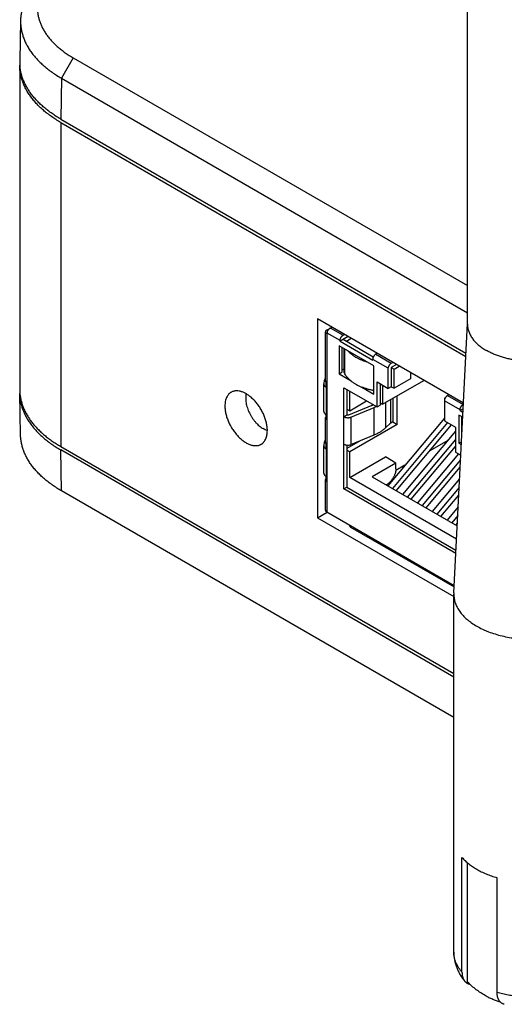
# Model space of a CAD drawing. Header units: inches. Extents: x 0 to 34, y 0 to 22.
# Tile 23 of 37: x 25.4 to 26.5, y 15.2 to 17.5. Entities that reach past the tile are written whole.
import ezdxf

# ---------------------------------------------------------------- set-up
doc = ezdxf.new("R2010")
doc.units = ezdxf.units.IN
doc.header["$LTSCALE"] = 1.87
doc.header["$MEASUREMENT"] = 0
doc.layers.get('0').update_dxf_attribs({"linetype": 'CONTINUOUS'})

msp = doc.modelspace()

# ---------------------------------------------------------------- linework, layer by layer
at = {"color": 7, "linetype": 'CONTINUOUS'}
for p, q in [((26.4169, 16.7912), (26.4169, 17.619)), ((25.3525, 17.5146), (25.3504, 17.4182)), ((25.4782, 17.425), (25.4499, 17.3765)), ((25.4782, 17.425), (26.4169, 16.883)), ((25.3504, 17.4077), (25.3504, 16.6365)), ((25.4499, 17.3765), (25.4484, 17.2792)), ((25.4499, 17.3765), (26.4169, 16.8182)), ((25.4484, 17.2792), (26.4133, 16.7221)), ((25.4484, 17.271), (25.4484, 16.4998)), ((25.4484, 17.271), (26.4129, 16.7142)), ((26.0601, 16.8035), (26.0599, 16.3299)), ((26.4073, 16.603), (26.0601, 16.8035)), ((26.0816, 16.7772), (26.0936, 16.7841)), ((26.0902, 16.7822), (26.1206, 16.7646)), ((26.3845, 16.1515), (26.4169, 16.7925)), ((26.0786, 16.6566), (26.0786, 16.773)), ((26.0816, 16.7687), (26.0816, 16.3442)), ((26.0831, 16.7679), (26.0816, 16.7687)), ((26.0831, 16.7679), (26.0831, 16.7699)), ((26.1135, 16.7524), (26.0831, 16.7699)), ((26.1329, 16.7615), (26.1135, 16.7503)), ((26.1206, 16.7646), (26.124, 16.7666)), ((26.1289, 16.751), (26.1399, 16.7574)), ((26.1111, 16.7395), (26.1111, 16.6725)), ((26.1938, 16.6917), (26.1111, 16.7395)), ((26.1135, 16.7503), (26.1135, 16.7524)), ((26.1135, 16.7503), (26.1913, 16.7054)), ((26.1181, 16.7354), (26.1181, 16.6766)), ((26.1926, 16.7128), (26.1206, 16.7544)), ((26.123, 16.6784), (26.123, 16.7326)), ((26.1238, 16.7321), (26.1238, 16.6752)), ((26.2018, 16.7217), (26.1984, 16.7197)), ((26.1984, 16.7197), (26.2355, 16.6983)), ((26.1913, 16.7074), (26.1913, 16.7054)), ((26.2284, 16.686), (26.1913, 16.7074)), ((26.1938, 16.6248), (26.1938, 16.6917)), ((26.2355, 16.6983), (26.2389, 16.7002)), ((26.2478, 16.6951), (26.2355, 16.6881)), ((26.2355, 16.6881), (26.2355, 16.6423)), ((26.2355, 16.6881), (26.2422, 16.6842)), ((26.2422, 16.6842), (26.2545, 16.6913)), ((26.1111, 16.6725), (26.1181, 16.6766)), ((26.1111, 16.6725), (26.1397, 16.656)), ((26.123, 16.6848), (26.1181, 16.6819)), ((26.2284, 16.6382), (26.2284, 16.686)), ((26.2422, 16.6385), (26.2422, 16.6842)), ((26.2811, 16.6759), (26.2811, 16.6609)), ((26.0748, 16.6492), (26.0748, 16.6489)), ((26.0748, 16.5836), (26.0748, 16.6489)), ((26.0786, 16.6627), (26.0774, 16.662)), ((26.0807, 16.6407), (26.0807, 16.653)), ((26.0807, 16.6407), (26.0807, 16.5754)), ((26.1651, 16.6413), (26.1938, 16.6248)), ((26.2019, 16.594), (26.2019, 16.6536)), ((26.2019, 16.6536), (26.2284, 16.6382)), ((26.209, 16.6495), (26.209, 16.598)), ((26.2146, 16.6005), (26.3132, 16.6574)), ((26.2146, 16.6462), (26.2146, 16.6005)), ((26.2355, 16.6423), (26.2284, 16.6382)), ((26.2355, 16.6423), (26.2422, 16.6385)), ((26.2811, 16.6609), (26.2422, 16.6385)), ((25.3525, 16.5278), (25.3504, 16.6259)), ((26.1227, 16.3988), (26.1227, 16.6397)), ((26.1227, 16.6397), (26.2019, 16.594)), ((26.1298, 16.6356), (26.1298, 16.5748)), ((26.1365, 16.5852), (26.1365, 16.6317)), ((26.2497, 16.5525), (26.2497, 16.6207)), ((26.3726, 16.6231), (26.3692, 16.6211)), ((26.3692, 16.6211), (26.4063, 16.5997)), ((26.1888, 16.5975), (26.1337, 16.5746)), ((26.1365, 16.5852), (26.1768, 16.6085)), ((26.2019, 16.594), (26.209, 16.598)), ((26.209, 16.6038), (26.2146, 16.6005)), ((26.2217, 16.6045), (26.2217, 16.5444)), ((26.2335, 16.6114), (26.2335, 16.5557)), ((26.2394, 16.6148), (26.2394, 16.5584)), ((26.3621, 16.6088), (26.3621, 16.5611)), ((26.3992, 16.5874), (26.3621, 16.6088)), ((26.3641, 16.6157), (26.3624, 16.6148)), ((26.3624, 16.6148), (26.3624, 16.6116)), ((26.3624, 16.6148), (26.3634, 16.6142)), ((26.4063, 16.5997), (26.4072, 16.6002)), ((26.0807, 16.5632), (26.0807, 16.5754)), ((26.1298, 16.5748), (26.1227, 16.5707)), ((26.1298, 16.5891), (26.1365, 16.5852)), ((26.1395, 16.5699), (26.1946, 16.5928)), ((26.1395, 16.5699), (26.1395, 16.5046)), ((26.1946, 16.5275), (26.1946, 16.5928)), ((26.3967, 16.5746), (26.3967, 16.5076)), ((26.4056, 16.5694), (26.3967, 16.5746)), ((26.4066, 16.5897), (26.3992, 16.5854)), ((26.3992, 16.5854), (26.3992, 16.5874)), ((26.3992, 16.5854), (26.4062, 16.5813)), ((26.4038, 16.5336), (26.4038, 16.5705)), ((26.4066, 16.5893), (26.4063, 16.5895)), ((26.0786, 16.5097), (26.0786, 16.5668)), ((26.2497, 16.5525), (26.1365, 16.4872)), ((26.2217, 16.5444), (26.2335, 16.5557)), ((26.3621, 16.5674), (26.2269, 16.4064)), ((26.2394, 16.5584), (26.2317, 16.554)), ((26.3696, 16.5567), (26.238, 16.4)), ((26.2394, 16.5584), (26.2497, 16.5525)), ((26.2474, 16.3946), (26.379, 16.5513)), ((26.3621, 16.5611), (26.3886, 16.5458)), ((26.1395, 16.5046), (26.1946, 16.5275)), ((26.3886, 16.5365), (26.2623, 16.386)), ((26.3886, 16.5458), (26.3886, 16.4862)), ((25.4484, 16.4998), (26.3844, 15.9594)), ((26.0748, 16.5022), (26.0748, 16.5019)), ((26.0748, 16.4366), (26.0748, 16.5019)), ((26.0786, 16.5158), (26.0774, 16.5151)), ((26.0807, 16.4938), (26.0807, 16.506)), ((26.1632, 16.5144), (26.1298, 16.4952)), ((26.1298, 16.5033), (26.1298, 16.4029)), ((26.3886, 16.5169), (26.2734, 16.3796)), ((26.2828, 16.3742), (26.3886, 16.5002)), ((26.3699, 16.5142), (26.3271, 16.4895)), ((26.3967, 16.5076), (26.4027, 16.511)), ((26.3967, 16.5076), (26.4023, 16.5044)), ((25.4499, 16.3944), (25.4484, 16.4917)), ((26.3844, 15.9512), (25.4484, 16.4917)), ((26.0807, 16.4937), (26.0807, 16.4284)), ((26.1365, 16.4872), (26.1298, 16.4911)), ((26.1365, 16.426), (26.1365, 16.4872)), ((26.3955, 16.4822), (26.2976, 16.3656)), ((26.3886, 16.4862), (26.401, 16.479)), ((26.1365, 16.426), (26.2214, 16.475)), ((26.2465, 16.4605), (26.1899, 16.4278)), ((26.2465, 16.4605), (26.2214, 16.475)), ((26.268, 16.4553), (26.2462, 16.4428)), ((26.2465, 16.4466), (26.2465, 16.4605)), ((26.4005, 16.4685), (26.3087, 16.3592)), ((26.3182, 16.3538), (26.3996, 16.4508)), ((26.0786, 16.3484), (26.0786, 16.4198)), ((26.0807, 16.4162), (26.0807, 16.4285)), ((26.3909, 16.2791), (26.1365, 16.426)), ((26.1899, 16.4278), (26.3925, 16.3108)), ((26.2253, 16.4098), (26.2231, 16.4086)), ((26.3982, 16.4229), (26.333, 16.3452)), ((26.3844, 15.8548), (25.4499, 16.3944)), ((26.1227, 16.3988), (26.1298, 16.4029)), ((26.3892, 16.245), (26.1227, 16.3988)), ((26.1298, 16.4029), (26.3896, 16.2529)), ((26.3971, 16.402), (26.3441, 16.3388)), ((26.3535, 16.3333), (26.3963, 16.3843)), ((26.0599, 16.3299), (26.0831, 16.3433)), ((26.0816, 16.3442), (26.3854, 16.1688)), ((26.3948, 16.3563), (26.3684, 16.3248)), ((26.3938, 16.3354), (26.3795, 16.3184)), ((26.0599, 16.3299), (26.3844, 16.1426)), ((26.3889, 16.3129), (26.3929, 16.3177)), ((26.1382, 16.3081), (26.3852, 16.1655)), ((26.3845, 16.1515), (26.3844, 16.1483)), ((26.3844, 15.2965), (26.3844, 16.1483)), ((26.4039, 15.2486), (26.4039, 15.5218)), ((26.4173, 15.2248), (26.4173, 15.5088)), ((26.4875, 15.2004), (26.4875, 15.4736))]:
    msp.add_line(p, q, dxfattribs=at)
for centre, radius, start, end in [((25.4621, 17.4158), 0.1117, 178.7761, 184.1775), ((25.462, 17.4077), 0.1116, 178.4018, 179.9998), ((26.1378, 16.7356), 0.0178, 119.9779, 124.4014), ((25.4622, 16.6365), 0.1118, 180.0013, 185.3846), ((25.462, 16.6283), 0.1116, 177.4049, 181.2246), ((26.1498, 16.6913), 0.1016, 292.5781, 295.0011), ((26.151, 16.6977), 0.1135, 292.5892, 295.4561), ((26.1633, 16.6746), 0.0874, 301.5507, 303.8498)]:
    msp.add_arc(centre, radius, start, end, dxfattribs=at)
for points, knots in [([(25.4499, 17.6481), (25.4425, 17.6438), (25.4318, 17.637), (25.4184, 17.6272), (25.4091, 17.6196), (25.4005, 17.6118), (25.3925, 17.6037), (25.3852, 17.5955), (25.3786, 17.587), (25.3727, 17.5784), (25.3675, 17.5696), (25.3631, 17.5606), (25.3594, 17.5516), (25.3565, 17.5424), (25.3543, 17.5332), (25.353, 17.5239), (25.3526, 17.5177), (25.3525, 17.5146)], [0, 0, 0, 0, 0.148261, 0.219579, 0.288998, 0.356529, 0.422206, 0.486081, 0.54823, 0.608751, 0.667766, 0.725422, 0.781889, 0.83736, 0.892047, 0.94618, 1, 1, 1, 1]), ([(25.4782, 17.6638), (25.4716, 17.66), (25.4621, 17.654), (25.4501, 17.6452), (25.4419, 17.6384), (25.4342, 17.6314), (25.4271, 17.6242), (25.4206, 17.6168), (25.4148, 17.6092), (25.4096, 17.6014), (25.4051, 17.5936), (25.4012, 17.5855), (25.3981, 17.5774), (25.3956, 17.5693), (25.3938, 17.561), (25.3928, 17.5527), (25.3924, 17.5444), (25.3928, 17.5361), (25.3938, 17.5278), (25.3956, 17.5196), (25.3981, 17.5114), (25.4012, 17.5033), (25.4051, 17.4953), (25.4096, 17.4874), (25.4148, 17.4796), (25.4206, 17.4721), (25.4271, 17.4647), (25.4342, 17.4574), (25.4419, 17.4504), (25.4501, 17.4437), (25.4621, 17.4348), (25.4716, 17.4288), (25.4782, 17.425)], [0, 0, 0, 0, 0.074265, 0.109965, 0.144698, 0.178471, 0.211301, 0.243217, 0.27426, 0.304481, 0.333945, 0.362731, 0.390928, 0.418637, 0.445971, 0.47305, 0.5, 0.52695, 0.554029, 0.581363, 0.609072, 0.637269, 0.666055, 0.695519, 0.72574, 0.756783, 0.788699, 0.821529, 0.855302, 0.890035, 0.925735, 1, 1, 1, 1]), ([(25.3525, 17.5146), (25.3524, 17.5114), (25.3526, 17.505), (25.3536, 17.4955), (25.3555, 17.4859), (25.3582, 17.4765), (25.3617, 17.4671), (25.366, 17.4578), (25.3711, 17.4487), (25.377, 17.4397), (25.3836, 17.431), (25.391, 17.4224), (25.3991, 17.414), (25.408, 17.4059), (25.4175, 17.3981), (25.4277, 17.3905), (25.4385, 17.3833), (25.446, 17.3787), (25.4499, 17.3765)], [0, 0, 0, 0, 0.053989, 0.10818, 0.162835, 0.218204, 0.274525, 0.332009, 0.390849, 0.451208, 0.513224, 0.577008, 0.642647, 0.7102, 0.779706, 0.85118, 0.924618, 1, 1, 1, 1]), ([(25.4484, 17.271), (25.4446, 17.2732), (25.4372, 17.2778), (25.4264, 17.2849), (25.4163, 17.2924), (25.4068, 17.3002), (25.398, 17.3082), (25.3899, 17.3164), (25.3825, 17.3249), (25.3759, 17.3336), (25.3699, 17.3424), (25.3648, 17.3514), (25.3604, 17.3606), (25.3567, 17.3699), (25.3539, 17.3792), (25.3519, 17.3887), (25.3507, 17.3982), (25.3504, 17.4045), (25.3504, 17.4077)], [0, 0, 0, 0, 0.075234, 0.14856, 0.219957, 0.289421, 0.356964, 0.422623, 0.486453, 0.548536, 0.608976, 0.667902, 0.725471, 0.781863, 0.83728, 0.891946, 0.946102, 1, 1, 1, 1]), ([(25.4484, 17.2792), (25.4448, 17.2813), (25.4377, 17.2856), (25.4275, 17.2923), (25.4179, 17.2994), (25.4088, 17.3067), (25.4003, 17.3142), (25.3925, 17.3219), (25.3852, 17.3299), (25.3786, 17.338), (25.3727, 17.3463), (25.3674, 17.3548), (25.3629, 17.3634), (25.359, 17.3721), (25.3558, 17.3809), (25.3534, 17.3898), (25.3516, 17.3987), (25.3509, 17.4047), (25.3507, 17.4077)], [0, 0, 0, 0, 0.0747, 0.147612, 0.218712, 0.287996, 0.355473, 0.421169, 0.485129, 0.547417, 0.608116, 0.667333, 0.725194, 0.781846, 0.837458, 0.892217, 0.946325, 1, 1, 1, 1]), ([(26.0831, 16.7699), (26.0831, 16.7705), (26.0832, 16.7716), (26.0836, 16.7734), (26.0843, 16.7752), (26.0852, 16.7769), (26.0862, 16.7785), (26.0874, 16.78), (26.0888, 16.7812), (26.0897, 16.7819), (26.0902, 16.7822)], [0, 0, 0, 0, 0.114153, 0.237322, 0.366971, 0.499995, 0.63302, 0.762671, 0.885843, 1, 1, 1, 1]), ([(26.4169, 16.7912), (26.4169, 16.7898), (26.417, 16.7869), (26.4176, 16.7825), (26.4185, 16.7782), (26.4198, 16.7739), (26.4214, 16.7696), (26.4235, 16.7654), (26.4258, 16.7613), (26.4286, 16.7572), (26.4316, 16.7533), (26.4362, 16.748), (26.4414, 16.743), (26.4471, 16.7384), (26.4534, 16.7337), (26.4584, 16.7305), (26.4619, 16.7285)], [0, 0, 0, 0, 0.053902, 0.108063, 0.162734, 0.218156, 0.274553, 0.332127, 0.391059, 0.451504, 0.513592, 0.577429, 0.710591, 0.78006, 0.851464, 1, 1, 1, 1]), ([(26.724, 16.7912), (26.724, 16.7901), (26.7239, 16.788), (26.7236, 16.7847), (26.7231, 16.7814), (26.7223, 16.7782), (26.7214, 16.775), (26.7199, 16.7707), (26.7174, 16.7654), (26.7137, 16.7592), (26.71, 16.7542), (26.7067, 16.7504), (26.7031, 16.7465), (26.6981, 16.7418), (26.6914, 16.7365), (26.6842, 16.7315), (26.6763, 16.7269), (26.6678, 16.7226), (26.6588, 16.7186), (26.6493, 16.7151), (26.6394, 16.7119), (26.6291, 16.7092), (26.6186, 16.707), (26.6077, 16.7051), (26.5967, 16.7038), (26.5855, 16.7029), (26.5742, 16.7025), (26.5629, 16.7026), (26.5517, 16.7032), (26.5405, 16.7042), (26.5295, 16.7057), (26.5187, 16.7077), (26.5083, 16.7101), (26.4981, 16.7129), (26.4883, 16.7162), (26.479, 16.7199), (26.4702, 16.724), (26.4646, 16.727), (26.4619, 16.7285)], [0, 0, 0, 0, 0.010653, 0.021335, 0.032074, 0.042898, 0.053833, 0.064905, 0.087541, 0.110981, 0.135359, 0.147934, 0.160778, 0.187293, 0.214946, 0.243745, 0.273674, 0.304697, 0.336757, 0.369782, 0.403685, 0.438371, 0.473729, 0.509645, 0.545997, 0.582656, 0.619492, 0.656372, 0.693164, 0.729735, 0.765955, 0.801699, 0.836845, 0.871282, 0.904903, 0.937615, 0.969336, 1, 1, 1, 1]), ([(26.0816, 16.7772), (26.0812, 16.777), (26.0805, 16.7765), (26.0798, 16.7758), (26.0794, 16.7753), (26.079, 16.7747), (26.0788, 16.7742), (26.0786, 16.7736), (26.0786, 16.7732), (26.0786, 16.773)], [0, 0, 0, 0, 0.289268, 0.42253, 0.548491, 0.667888, 0.781864, 0.89195, 1, 1, 1, 1]), ([(26.0786, 16.773), (26.0786, 16.7728), (26.0786, 16.7724), (26.0788, 16.7718), (26.079, 16.7712), (26.0794, 16.7707), (26.0798, 16.7701), (26.0805, 16.7694), (26.0812, 16.769), (26.0816, 16.7687)], [0, 0, 0, 0, 0.10805, 0.218136, 0.332112, 0.451509, 0.57747, 0.710731, 1, 1, 1, 1]), ([(26.1135, 16.7524), (26.1135, 16.7529), (26.1136, 16.7541), (26.114, 16.7558), (26.1147, 16.7576), (26.1156, 16.7593), (26.1166, 16.761), (26.1178, 16.7624), (26.1192, 16.7637), (26.1201, 16.7643), (26.1206, 16.7646)], [0, 0, 0, 0, 0.114153, 0.237322, 0.366971, 0.499995, 0.63302, 0.762671, 0.885843, 1, 1, 1, 1]), ([(26.1328, 16.7269), (26.1341, 16.7255), (26.1368, 16.7229), (26.1412, 16.7192), (26.1461, 16.7157), (26.1514, 16.7125), (26.1571, 16.7094), (26.1632, 16.7066), (26.1695, 16.704), (26.1739, 16.7025), (26.1762, 16.7018)], [0, 0, 0, 0, 0.109224, 0.223053, 0.34155, 0.46468, 0.592321, 0.724274, 0.860274, 1, 1, 1, 1]), ([(26.1984, 16.7197), (26.1979, 16.7194), (26.1969, 16.7187), (26.1956, 16.7175), (26.1944, 16.7161), (26.1934, 16.7144), (26.1925, 16.7127), (26.1918, 16.7109), (26.1914, 16.7092), (26.1913, 16.708), (26.1913, 16.7074)], [0, 0, 0, 0, 0.114157, 0.237329, 0.36698, 0.500005, 0.633029, 0.762678, 0.885847, 1, 1, 1, 1]), ([(26.2284, 16.686), (26.2284, 16.6866), (26.2285, 16.6877), (26.2289, 16.6895), (26.2296, 16.6913), (26.2305, 16.693), (26.2315, 16.6946), (26.2328, 16.6961), (26.2341, 16.6973), (26.235, 16.698), (26.2355, 16.6983)], [0, 0, 0, 0, 0.114153, 0.237322, 0.366971, 0.499995, 0.63302, 0.762671, 0.885843, 1, 1, 1, 1]), ([(26.1238, 16.6752), (26.1237, 16.6755), (26.1234, 16.676), (26.1232, 16.6768), (26.1231, 16.6776), (26.123, 16.6781), (26.123, 16.6784)], [0, 0, 0, 0, 0.257623, 0.508833, 0.755554, 1, 1, 1, 1]), ([(26.1397, 16.656), (26.138, 16.6574), (26.1347, 16.6603), (26.1303, 16.6651), (26.1266, 16.67), (26.1246, 16.6735), (26.1238, 16.6752)], [0, 0, 0, 0, 0.268488, 0.524005, 0.767391, 1, 1, 1, 1]), ([(26.0774, 16.662), (26.077, 16.661), (26.0763, 16.6589), (26.0756, 16.6557), (26.075, 16.6524), (26.0749, 16.6503), (26.0748, 16.6492)], [0, 0, 0, 0, 0.254165, 0.504961, 0.753265, 1, 1, 1, 1]), ([(26.0748, 16.6489), (26.0748, 16.6485), (26.0749, 16.6477), (26.0752, 16.6466), (26.0756, 16.6455), (26.0763, 16.6444), (26.0772, 16.6434), (26.0782, 16.6424), (26.0793, 16.6415), (26.0802, 16.641), (26.0807, 16.6407)], [0, 0, 0, 0, 0.108021, 0.21807, 0.332009, 0.451367, 0.577286, 0.710508, 0.851398, 1, 1, 1, 1]), ([(26.0786, 16.6566), (26.0786, 16.6565), (26.0786, 16.6561), (26.0787, 16.6556), (26.0789, 16.6552), (26.0792, 16.6545), (26.0798, 16.6538), (26.0804, 16.6532), (26.0807, 16.653)], [0, 0, 0, 0, 0.112117, 0.225692, 0.342093, 0.46252, 0.71878, 1, 1, 1, 1]), ([(26.1397, 16.656), (26.1415, 16.6545), (26.1453, 16.6517), (26.1514, 16.6479), (26.158, 16.6444), (26.1627, 16.6423), (26.1651, 16.6413)], [0, 0, 0, 0, 0.234262, 0.47926, 0.734687, 1, 1, 1, 1]), ([(26.1938, 16.6329), (26.1913, 16.6334), (26.1863, 16.6345), (26.1789, 16.6364), (26.1719, 16.6387), (26.1673, 16.6404), (26.1651, 16.6413)], [0, 0, 0, 0, 0.258308, 0.511603, 0.759076, 1, 1, 1, 1]), ([(25.3504, 16.6259), (25.3505, 16.6228), (25.3509, 16.6165), (25.3523, 16.6072), (25.3544, 16.5979), (25.3574, 16.5887), (25.3611, 16.5796), (25.3655, 16.5706), (25.3707, 16.5618), (25.3767, 16.5531), (25.3833, 16.5446), (25.3907, 16.5363), (25.3987, 16.5282), (25.4074, 16.5203), (25.4168, 16.5127), (25.4267, 16.5053), (25.4373, 16.4983), (25.4447, 16.4938), (25.4484, 16.4917)], [0, 0, 0, 0, 0.053818, 0.107949, 0.162634, 0.218103, 0.274568, 0.332222, 0.391235, 0.451753, 0.5139, 0.577773, 0.643447, 0.710976, 0.780392, 0.851708, 0.924917, 1, 1, 1, 1]), ([(25.3509, 16.626), (25.3512, 16.623), (25.352, 16.6171), (25.3539, 16.6083), (25.3564, 16.5996), (25.3597, 16.591), (25.3636, 16.5824), (25.3683, 16.574), (25.3735, 16.5657), (25.3795, 16.5576), (25.386, 16.5496), (25.3932, 16.5418), (25.401, 16.5342), (25.4094, 16.5268), (25.4183, 16.5196), (25.4279, 16.5127), (25.4379, 16.5061), (25.4449, 16.5019), (25.4484, 16.4998)], [0, 0, 0, 0, 0.053636, 0.107751, 0.162551, 0.218228, 0.274961, 0.332907, 0.392205, 0.452975, 0.515316, 0.579305, 0.645004, 0.712452, 0.781675, 0.852681, 0.925463, 1, 1, 1, 1]), ([(25.8546, 16.6294), (25.854, 16.629), (25.8528, 16.6283), (25.8512, 16.6271), (25.8496, 16.6257), (25.8481, 16.6242), (25.8467, 16.6225), (25.845, 16.6201), (25.8431, 16.6167), (25.8414, 16.6122), (25.8401, 16.6073), (25.8394, 16.6019), (25.8392, 16.5982), (25.8392, 16.5963)], [0, 0, 0, 0, 0.054071, 0.108334, 0.163067, 0.218527, 0.274944, 0.332519, 0.451757, 0.577459, 0.71043, 0.851188, 1, 1, 1, 1]), ([(25.9403, 16.5379), (25.9403, 16.5394), (25.9402, 16.5423), (25.9398, 16.5468), (25.9391, 16.5514), (25.9382, 16.556), (25.937, 16.5608), (25.9355, 16.5655), (25.9338, 16.5703), (25.9319, 16.575), (25.9298, 16.5797), (25.9274, 16.5844), (25.9249, 16.5889), (25.9221, 16.5933), (25.9192, 16.5976), (25.9161, 16.6017), (25.9129, 16.6057), (25.9095, 16.6094), (25.9061, 16.6129), (25.9026, 16.6162), (25.899, 16.6192), (25.8953, 16.622), (25.8922, 16.624), (25.8897, 16.6255), (25.8873, 16.6269), (25.8843, 16.6284), (25.8806, 16.6298), (25.877, 16.631), (25.8724, 16.632), (25.8678, 16.6324), (25.8634, 16.6321), (25.8603, 16.6316), (25.8574, 16.6307), (25.8555, 16.6298), (25.8546, 16.6294)], [0, 0, 0, 0, 0.030615, 0.062303, 0.094976, 0.128536, 0.162886, 0.197923, 0.233542, 0.269635, 0.306086, 0.342774, 0.379564, 0.416318, 0.452897, 0.489177, 0.525038, 0.560371, 0.595069, 0.629029, 0.662149, 0.694332, 0.725481, 0.740643, 0.755515, 0.784384, 0.812098, 0.838686, 0.864196, 0.912218, 0.934986, 0.957086, 0.97869, 1, 1, 1, 1]), ([(25.8898, 16.6254), (25.8895, 16.6238), (25.8889, 16.6205), (25.8886, 16.6152), (25.8888, 16.6097), (25.8895, 16.6039), (25.8908, 16.5979), (25.8926, 16.5918), (25.8948, 16.5857), (25.8975, 16.5797), (25.9006, 16.5738), (25.9041, 16.5682), (25.908, 16.5628), (25.9121, 16.5578), (25.9164, 16.5532), (25.9209, 16.549), (25.9256, 16.5454), (25.9288, 16.5433), (25.9304, 16.5424)], [0, 0, 0, 0, 0.050618, 0.1045, 0.161554, 0.221557, 0.284174, 0.348985, 0.415507, 0.483206, 0.551519, 0.619865, 0.687664, 0.754348, 0.819382, 0.882273, 0.942593, 1, 1, 1, 1]), ([(26.3692, 16.6211), (26.3687, 16.6208), (26.3677, 16.6201), (26.3664, 16.6189), (26.3652, 16.6175), (26.3641, 16.6158), (26.3632, 16.6141), (26.3626, 16.6123), (26.3622, 16.6106), (26.3621, 16.6094), (26.3621, 16.6088)], [0, 0, 0, 0, 0.114157, 0.237329, 0.36698, 0.500005, 0.633029, 0.762678, 0.885847, 1, 1, 1, 1]), ([(25.8392, 16.5963), (25.8392, 16.5949), (25.8393, 16.5919), (25.8397, 16.5873), (25.8404, 16.5827), (25.8414, 16.5779), (25.8427, 16.5731), (25.8441, 16.5683), (25.8459, 16.5635), (25.8478, 16.5586), (25.85, 16.5539), (25.852, 16.55), (25.8538, 16.5469), (25.8556, 16.5438), (25.8579, 16.5401), (25.8609, 16.5358), (25.8641, 16.5316), (25.8674, 16.5277), (25.8708, 16.5239), (25.8743, 16.5204), (25.8779, 16.5172), (25.8816, 16.5142), (25.8853, 16.5115), (25.889, 16.5091), (25.8928, 16.507), (25.8965, 16.5053), (25.9002, 16.5039), (25.9039, 16.5029), (25.9074, 16.5022), (25.9109, 16.5019), (25.9142, 16.5019), (25.9175, 16.5022), (25.9206, 16.503), (25.923, 16.5039), (25.9248, 16.5048), (25.9257, 16.5053), (25.9262, 16.5056)], [0, 0, 0, 0, 0.030755, 0.062605, 0.095457, 0.129212, 0.163767, 0.199015, 0.23485, 0.271156, 0.307814, 0.344697, 0.36318, 0.381667, 0.418574, 0.455281, 0.491658, 0.527585, 0.562949, 0.597641, 0.631554, 0.664584, 0.696629, 0.727592, 0.757391, 0.786004, 0.813446, 0.839755, 0.864988, 0.889223, 0.912562, 0.935132, 0.957093, 0.978636, 0.989326, 1, 1, 1, 1]), ([(26.3992, 16.5874), (26.3992, 16.588), (26.3993, 16.5891), (26.3997, 16.5909), (26.4004, 16.5927), (26.4012, 16.5944), (26.4023, 16.596), (26.4035, 16.5975), (26.4048, 16.5987), (26.4058, 16.5994), (26.4063, 16.5997)], [0, 0, 0, 0, 0.114153, 0.237322, 0.366971, 0.499995, 0.63302, 0.762671, 0.885843, 1, 1, 1, 1]), ([(26.0748, 16.5836), (26.0748, 16.5832), (26.0749, 16.5824), (26.0752, 16.5813), (26.0756, 16.5802), (26.0763, 16.5791), (26.0772, 16.5781), (26.0782, 16.5771), (26.0793, 16.5762), (26.0802, 16.5756), (26.0807, 16.5754)], [0, 0, 0, 0, 0.108021, 0.21807, 0.332009, 0.451367, 0.577286, 0.710508, 0.851398, 1, 1, 1, 1]), ([(26.0786, 16.5668), (26.0786, 16.567), (26.0786, 16.5673), (26.0787, 16.5678), (26.0789, 16.5683), (26.0792, 16.5689), (26.0798, 16.5697), (26.0804, 16.5702), (26.0807, 16.5704)], [0, 0, 0, 0, 0.112159, 0.225773, 0.342202, 0.462643, 0.718883, 1, 1, 1, 1]), ([(26.1227, 16.5707), (26.1233, 16.5704), (26.1245, 16.5698), (26.1265, 16.5691), (26.1286, 16.5687), (26.1309, 16.5685), (26.1332, 16.5685), (26.1354, 16.5687), (26.1375, 16.5692), (26.1389, 16.5696), (26.1395, 16.5699)], [0, 0, 0, 0, 0.112458, 0.233121, 0.360055, 0.490873, 0.622933, 0.753513, 0.879986, 1, 1, 1, 1]), ([(26.1337, 16.5746), (26.1335, 16.5745), (26.1332, 16.5744), (26.1327, 16.5743), (26.1322, 16.5743), (26.1317, 16.5743), (26.1312, 16.5743), (26.1307, 16.5744), (26.1302, 16.5746), (26.1299, 16.5747), (26.1298, 16.5748)], [0, 0, 0, 0, 0.120015, 0.246486, 0.377067, 0.509127, 0.639945, 0.76688, 0.887541, 1, 1, 1, 1]), ([(26.0807, 16.5632), (26.0804, 16.5634), (26.0798, 16.5639), (26.0792, 16.5647), (26.0789, 16.5654), (26.0787, 16.5658), (26.0786, 16.5663), (26.0786, 16.5666), (26.0786, 16.5668)], [0, 0, 0, 0, 0.28122, 0.53748, 0.657907, 0.774308, 0.887883, 1, 1, 1, 1]), ([(25.4499, 16.3944), (25.4462, 16.3965), (25.4389, 16.4009), (25.4284, 16.408), (25.4184, 16.4153), (25.4092, 16.4228), (25.4005, 16.4306), (25.3925, 16.4387), (25.3852, 16.447), (25.3786, 16.4554), (25.3727, 16.4641), (25.3675, 16.4729), (25.3631, 16.4818), (25.3594, 16.4908), (25.3565, 16.5), (25.3544, 16.5092), (25.353, 16.5185), (25.3526, 16.5247), (25.3525, 16.5278)], [0, 0, 0, 0, 0.075081, 0.148291, 0.219607, 0.289023, 0.356552, 0.422227, 0.4861, 0.548246, 0.608765, 0.667778, 0.725432, 0.781897, 0.837366, 0.892051, 0.946182, 1, 1, 1, 1]), ([(25.9262, 16.5056), (25.9267, 16.5059), (25.9278, 16.5066), (25.9294, 16.5079), (25.9308, 16.5093), (25.9327, 16.5114), (25.9347, 16.5143), (25.9367, 16.5183), (25.9383, 16.5226), (25.9395, 16.5274), (25.9402, 16.5326), (25.9403, 16.5361), (25.9403, 16.5379)], [0, 0, 0, 0, 0.053825, 0.10801, 0.162796, 0.218402, 0.332757, 0.452454, 0.578457, 0.711455, 0.851894, 1, 1, 1, 1]), ([(25.9403, 16.538), (25.9387, 16.5385), (25.9353, 16.5398), (25.932, 16.5414), (25.9304, 16.5424)], [0, 0, 0, 0, 0.483512, 1, 1, 1, 1]), ([(26.1946, 16.5275), (26.1973, 16.5286), (26.2024, 16.531), (26.2096, 16.535), (26.216, 16.5395), (26.2199, 16.5427), (26.2217, 16.5444)], [0, 0, 0, 0, 0.269076, 0.525811, 0.769528, 1, 1, 1, 1]), ([(26.0774, 16.5151), (26.0771, 16.5141), (26.0764, 16.512), (26.0756, 16.5087), (26.075, 16.5055), (26.0749, 16.5033), (26.0748, 16.5022)], [0, 0, 0, 0, 0.254211, 0.505016, 0.7533, 1, 1, 1, 1]), ([(26.0748, 16.5019), (26.0748, 16.5015), (26.0749, 16.5008), (26.0752, 16.4996), (26.0756, 16.4985), (26.0763, 16.4974), (26.0772, 16.4964), (26.0782, 16.4955), (26.0793, 16.4945), (26.0802, 16.494), (26.0807, 16.4937)], [0, 0, 0, 0, 0.108021, 0.21807, 0.332009, 0.451367, 0.577286, 0.710508, 0.851398, 1, 1, 1, 1]), ([(26.0786, 16.5097), (26.0786, 16.5095), (26.0786, 16.5092), (26.0787, 16.5087), (26.0789, 16.5082), (26.0792, 16.5076), (26.0798, 16.5068), (26.0804, 16.5063), (26.0807, 16.506)], [0, 0, 0, 0, 0.112117, 0.225692, 0.342093, 0.46252, 0.71878, 1, 1, 1, 1]), ([(26.1227, 16.5054), (26.1233, 16.505), (26.1245, 16.5045), (26.1265, 16.5038), (26.1286, 16.5034), (26.1309, 16.5032), (26.1332, 16.5032), (26.1354, 16.5034), (26.1375, 16.5039), (26.1389, 16.5043), (26.1395, 16.5046)], [0, 0, 0, 0, 0.112458, 0.233121, 0.360055, 0.490873, 0.622933, 0.753513, 0.879986, 1, 1, 1, 1]), ([(26.0748, 16.4366), (26.0748, 16.4362), (26.0749, 16.4354), (26.0752, 16.4343), (26.0756, 16.4332), (26.0763, 16.4321), (26.0772, 16.4311), (26.0782, 16.4301), (26.0793, 16.4292), (26.0802, 16.4287), (26.0807, 16.4284)], [0, 0, 0, 0, 0.108021, 0.21807, 0.332009, 0.451367, 0.577286, 0.710508, 0.851398, 1, 1, 1, 1]), ([(26.2465, 16.4466), (26.2465, 16.4458), (26.2464, 16.4441), (26.2461, 16.4415), (26.2456, 16.4389), (26.2449, 16.4363), (26.244, 16.4336), (26.2429, 16.4309), (26.2417, 16.4283), (26.2403, 16.4257), (26.2387, 16.4232), (26.2371, 16.4208), (26.2353, 16.4185), (26.2334, 16.4164), (26.2315, 16.4145), (26.2294, 16.4127), (26.2274, 16.4112), (26.226, 16.4103), (26.2253, 16.4098)], [0, 0, 0, 0, 0.055837, 0.114177, 0.174779, 0.237349, 0.301544, 0.366987, 0.433277, 0.499995, 0.566712, 0.633003, 0.698447, 0.762644, 0.825215, 0.885819, 0.94416, 1, 1, 1, 1]), ([(26.0786, 16.4198), (26.0786, 16.42), (26.0786, 16.4203), (26.0787, 16.4208), (26.0789, 16.4213), (26.0792, 16.4219), (26.0798, 16.4227), (26.0804, 16.4232), (26.0807, 16.4235)], [0, 0, 0, 0, 0.112159, 0.225773, 0.342202, 0.462643, 0.718883, 1, 1, 1, 1]), ([(26.0807, 16.4162), (26.0804, 16.4165), (26.0798, 16.417), (26.0792, 16.4177), (26.0789, 16.4184), (26.0787, 16.4189), (26.0786, 16.4194), (26.0786, 16.4197), (26.0786, 16.4198)], [0, 0, 0, 0, 0.28122, 0.53748, 0.657907, 0.774308, 0.887883, 1, 1, 1, 1]), ([(26.0786, 16.3484), (26.0786, 16.3482), (26.0786, 16.3478), (26.0788, 16.3472), (26.079, 16.3466), (26.0794, 16.3461), (26.0798, 16.3456), (26.0805, 16.3449), (26.0812, 16.3444), (26.0816, 16.3442)], [0, 0, 0, 0, 0.10805, 0.218136, 0.332112, 0.451509, 0.57747, 0.710731, 1, 1, 1, 1]), ([(26.1362, 16.3127), (26.1362, 16.3122), (26.1362, 16.3114), (26.1364, 16.3105), (26.1367, 16.3099), (26.137, 16.3093), (26.1373, 16.3088), (26.1378, 16.3084), (26.1381, 16.3082), (26.1382, 16.3081)], [0, 0, 0, 0, 0.289274, 0.422536, 0.548497, 0.667894, 0.781868, 0.891952, 1, 1, 1, 1]), ([(26.3844, 16.1483), (26.3844, 16.1466), (26.3846, 16.1431), (26.3852, 16.1378), (26.3864, 16.1325), (26.3879, 16.1273), (26.3899, 16.1222), (26.3924, 16.1171), (26.3952, 16.1121), (26.3985, 16.1072), (26.4023, 16.1023), (26.4078, 16.096), (26.4141, 16.0899), (26.421, 16.0843), (26.4286, 16.0787), (26.4347, 16.0748), (26.4389, 16.0724)], [0, 0, 0, 0, 0.053902, 0.108063, 0.162734, 0.218156, 0.274553, 0.332127, 0.391059, 0.451504, 0.513592, 0.577429, 0.710591, 0.78006, 0.851464, 1, 1, 1, 1]), ([(26.4389, 16.0724), (26.4433, 16.0698), (26.4502, 16.0663), (26.4596, 16.062), (26.4697, 16.0579), (26.4829, 16.0534), (26.4993, 16.0489), (26.5165, 16.0454), (26.5342, 16.0428), (26.5522, 16.0413), (26.5704, 16.0408), (26.5886, 16.0413), (26.6067, 16.0428), (26.6243, 16.0454), (26.6415, 16.0489), (26.658, 16.0534), (26.6712, 16.0579), (26.6812, 16.062), (26.6907, 16.0663), (26.6976, 16.0698), (26.702, 16.0724)], [0, 0, 0, 0, 0.055838, 0.084714, 0.114188, 0.17479, 0.237359, 0.301553, 0.366996, 0.433284, 0.5, 0.566716, 0.633004, 0.698447, 0.762641, 0.82521, 0.885812, 0.915286, 0.944162, 1, 1, 1, 1]), ([(26.4039, 15.5218), (26.4062, 15.5192), (26.4112, 15.514), (26.4195, 15.5068), (26.4288, 15.4999), (26.439, 15.4936), (26.45, 15.4877), (26.4618, 15.4824), (26.4744, 15.4776), (26.483, 15.4749), (26.4875, 15.4736)], [0, 0, 0, 0, 0.10739, 0.219894, 0.33763, 0.460577, 0.588587, 0.721406, 0.858685, 1, 1, 1, 1]), ([(26.3844, 15.2965), (26.3844, 15.2934), (26.3847, 15.2871), (26.386, 15.2777), (26.3882, 15.2685), (26.3912, 15.2595), (26.3949, 15.2509), (26.3994, 15.2426), (26.4045, 15.2347), (26.4084, 15.2296), (26.4104, 15.2272)], [0, 0, 0, 0, 0.125082, 0.250124, 0.375093, 0.499985, 0.62483, 0.749698, 0.874706, 1, 1, 1, 1]), ([(26.4039, 15.2486), (26.4024, 15.2504), (26.3994, 15.2541), (26.3954, 15.2599), (26.3921, 15.2658), (26.3893, 15.2718), (26.3871, 15.2779), (26.3856, 15.2841), (26.3846, 15.2903), (26.3844, 15.2944), (26.3844, 15.2965)], [0, 0, 0, 0, 0.136585, 0.268883, 0.397275, 0.522232, 0.644313, 0.764157, 0.882468, 1, 1, 1, 1]), ([(26.4039, 15.2486), (26.4039, 15.2475), (26.404, 15.2454), (26.4043, 15.2423), (26.4048, 15.2393), (26.4055, 15.2365), (26.4065, 15.2339), (26.4076, 15.2314), (26.4089, 15.2292), (26.4099, 15.2279), (26.4104, 15.2272)], [0, 0, 0, 0, 0.143083, 0.280738, 0.412933, 0.53976, 0.661441, 0.778345, 0.89098, 1, 1, 1, 1]), ([(26.4104, 15.2272), (26.4108, 15.2268), (26.4116, 15.2259), (26.4129, 15.2247), (26.4143, 15.2236), (26.4157, 15.2226), (26.4173, 15.2218), (26.4189, 15.2211), (26.4206, 15.2205), (26.4217, 15.2203), (26.4223, 15.2201)], [0, 0, 0, 0, 0.127491, 0.253033, 0.377237, 0.500732, 0.624154, 0.74812, 0.873221, 1, 1, 1, 1]), ([(26.4591, 15.1928), (26.4555, 15.1949), (26.4483, 15.1994), (26.4377, 15.207), (26.4273, 15.2155), (26.4206, 15.2216), (26.4173, 15.2248)], [0, 0, 0, 0, 0.23731, 0.483532, 0.738024, 1, 1, 1, 1]), ([(26.702, 15.2206), (26.6985, 15.2185), (26.6912, 15.2147), (26.6799, 15.2095), (26.6678, 15.2049), (26.6552, 15.2008), (26.642, 15.1973), (26.6284, 15.1943), (26.6145, 15.192), (26.6003, 15.1904), (26.5859, 15.1894), (26.5715, 15.189), (26.557, 15.1893), (26.5426, 15.1902), (26.5284, 15.1918), (26.5144, 15.194), (26.5007, 15.1968), (26.4918, 15.1991), (26.4875, 15.2004)], [0, 0, 0, 0, 0.054688, 0.111366, 0.169896, 0.230111, 0.291819, 0.354806, 0.41884, 0.483676, 0.549059, 0.614726, 0.680413, 0.745852, 0.810782, 0.874945, 0.938096, 1, 1, 1, 1]), ([(26.4949, 15.1779), (26.4919, 15.1786), (26.4859, 15.1804), (26.477, 15.1838), (26.468, 15.1879), (26.462, 15.1911), (26.4591, 15.1928)], [0, 0, 0, 0, 0.235706, 0.480904, 0.735694, 1, 1, 1, 1]), ([(26.5047, 15.1722), (26.5041, 15.1723), (26.5028, 15.1727), (26.5009, 15.1735), (26.4992, 15.1744), (26.4975, 15.1755), (26.496, 15.1768), (26.4945, 15.1782), (26.4932, 15.1798), (26.492, 15.1816), (26.491, 15.1835), (26.4897, 15.1862), (26.4888, 15.1893), (26.4881, 15.1924), (26.4876, 15.1959), (26.4875, 15.1986), (26.4875, 15.2004)], [0, 0, 0, 0, 0.056229, 0.111818, 0.167101, 0.222434, 0.278183, 0.334708, 0.392352, 0.451433, 0.512231, 0.574984, 0.706988, 0.776575, 0.848612, 1, 1, 1, 1])]:
    msp.add_open_spline(points, degree=3, knots=knots, dxfattribs=at)

doc.saveas('drawing.dxf')
